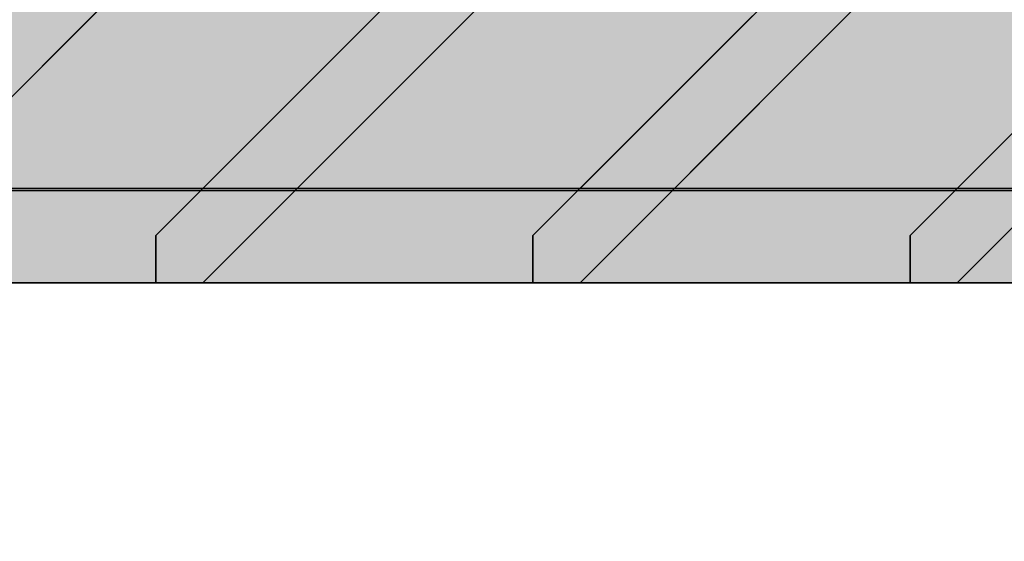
# Model space of a CAD drawing. Extents: x -357 to 533, y -64 to 530.
# Tile 30 of 135: x -76.76 to -75.716, y 218.502 to 219.055. Entities that reach past the tile are written whole.
import ezdxf

# ---------------------------------------------------------------- set-up
doc = ezdxf.new("R2010")
doc.units = 0
doc.layers.get('0').update_dxf_attribs({"lineweight": 35})
doc.layers.add('5_EG-BESTAND', color=7, linetype='Continuous', lineweight=25)
for name, color, linetype, lineweight, true_color in [('L_Auslass', 7, 'Continuous', 35, 0xababab), ('L_Auslass-Shading', 7, 'Continuous', 35, 0xababab), ('X_Aenderungen', 4, 'Continuous', 50, 0x00ffff)]:
    doc.layers.add(name, color=color, linetype=linetype, lineweight=lineweight, true_color=true_color)

# ---------------------------------------------------------------- blocks, each defined once
blk = doc.blocks.new('Shading-A06HSW5UNL', base_point=(-74.8535, 218.8884))
at = {"layer": 'L_Auslass-Shading', "color": 253, "true_color": 0xa0a0a0}
for points in [[(-76.46, 218.7762), (-77.1516, 219.7762), (-77.1516, 218.7762)], [(-76.46, 218.7762), (-76.46, 219.7762), (-77.1516, 219.7762)], [(-76.6197, 218.9771), (-76.6197, 219.7762), (-76.862, 219.331), (-76.862, 219.7762)], [(-76.4822, 219.7762), (-76.6197, 219.7762), (-76.4822, 218.7762), (-76.6197, 218.9771)], [(-76.6197, 218.7762), (-76.6197, 218.9771), (-76.862, 218.7762), (-76.862, 219.331)], [(-76.7014, 219.0225), (-76.688, 219.0539), (-76.7003, 219.0416)], [(-76.764, 218.8763), (-76.7014, 219.0225), (-76.8656, 218.8763), (-76.7003, 219.0416)], [(-76.7366, 219.0053), (-76.8469, 218.7762), (-76.7302, 218.7762)], [(-76.4822, 218.7762), (-76.6197, 218.9771), (-76.6197, 218.7762)]]:
    blk.add_solid(points, dxfattribs=at)
at = {"layer": 'L_Auslass-Shading', "color": 252, "true_color": 0x979797}
for points in [[(-76.0296, 219.022), (-76.052, 219.6855), (-76.4822, 219.7762), (-76.0769, 219.7762)], [(-76.0296, 219.022), (-76.4822, 219.7762), (-76.0213, 218.7762), (-76.4822, 218.7762)], [(-76.4253, 219.7191), (-76.46, 219.7762), (-76.46, 218.8801)], [(-76.2743, 219.4698), (-75.8539, 218.7762), (-76.2743, 219.7762), (-75.8539, 219.7762)], [(-75.8821, 219.7762), (-76.0551, 219.7762), (-75.8821, 218.7762), (-76.0296, 219.022)], [(-76.46, 218.8801), (-76.2743, 219.4698), (-76.4253, 219.7191)], [(-76.46, 218.8801), (-76.46, 218.7762), (-76.2743, 219.4698), (-76.2743, 218.7762)], [(-76.2743, 218.7762), (-75.8539, 218.7762), (-76.2743, 219.4698)], [(-75.8821, 218.7762), (-76.0296, 219.022), (-76.0213, 218.7762)]]:
    blk.add_solid(points, dxfattribs=at)
at = {"layer": 'L_Auslass-Shading', "color": 252, "true_color": 0x8b8b8b}
for points in [[(-75.8821, 219.7762), (-75.3897, 218.7762), (-75.3897, 219.7762)], [(-75.8821, 219.7762), (-75.8821, 218.7762), (-75.3897, 218.7762)], [(-75.8539, 219.7762), (-75.8539, 218.7762), (-75.6588, 219.3841), (-75.6504, 218.7762)]]:
    blk.add_solid(points, dxfattribs=at)
at = {"layer": 'L_Auslass-Shading', "color": 253, "true_color": 0x9e9e9e}
for points in [[(-76.5656, 218.8763), (-76.5156, 219.2262), (-76.688, 219.0539)], [(-76.5656, 218.8763), (-76.688, 219.0539), (-76.6639, 218.8763)]]:
    blk.add_solid(points, dxfattribs=at)
at = {"layer": 'L_Auslass-Shading', "color": 253, "true_color": 0x9f9f9f}
for points in [[(-76.6112, 218.8439), (-76.5156, 219.2262), (-76.6751, 219.0667)], [(-76.6156, 218.8262), (-76.6112, 218.8439), (-76.7366, 219.0053), (-76.6751, 219.0667)], [(-76.6999, 218.8763), (-76.6639, 218.8763), (-76.7014, 219.0225), (-76.688, 219.0539)], [(-76.764, 218.8763), (-76.6999, 218.8763), (-76.7014, 219.0225)], [(-76.6156, 218.8262), (-76.7366, 219.0053), (-76.7302, 218.7762)], [(-76.6156, 218.8262), (-76.7302, 218.7762), (-76.6156, 218.7762)]]:
    blk.add_solid(points, dxfattribs=at)
at = {"layer": 'L_Auslass-Shading', "color": 253, "true_color": 0x9c9c9c}
for points in [[(-76.4666, 219.1625), (-76.5156, 219.2262), (-76.5135, 218.9284), (-76.521, 219.2048)], [(-76.5156, 219.2262), (-76.5199, 219.196), (-76.4979, 218.9439), (-76.5162, 218.9256)], [(-76.5156, 219.2262), (-76.4979, 218.9439), (-76.4881, 219.2004)], [(-76.521, 219.2048), (-76.6156, 218.8262), (-76.5135, 218.9284)], [(-76.5199, 219.196), (-76.5656, 218.8763), (-76.5162, 218.9256)], [(-76.4881, 219.2004), (-76.4979, 218.9439), (-76.4754, 219.1884), (-76.4667, 218.9752)], [(-76.4667, 218.9752), (-76.3611, 219.0808), (-76.4754, 219.1884)], [(-76.4666, 219.1625), (-76.5135, 218.9284), (-76.4813, 218.9605)], [(-76.4813, 218.9605), (-76.449, 218.9929), (-76.4666, 219.1625), (-76.452, 219.1435)], [(-76.449, 218.9929), (-76.3852, 219.0567), (-76.452, 219.1435)]]:
    blk.add_solid(points, dxfattribs=at)
at = {"layer": 'L_Auslass-Shading', "color": 252, "true_color": 0x989898}
for points in [[(-76.1414, 219.0459), (-76.1156, 219.2262), (-76.1643, 219.1776)], [(-76.1511, 218.9776), (-76.1414, 219.0459), (-76.1809, 219.1609), (-76.1643, 219.1776)], [(-76.2869, 219.0549), (-76.1656, 218.8763), (-76.1809, 219.1609), (-76.1511, 218.9776)], [(-76.1656, 218.8763), (-76.2869, 219.0549), (-76.2632, 218.8763)]]:
    blk.add_solid(points, dxfattribs=at)
at = {"layer": 'L_Auslass-Shading', "color": 252, "true_color": 0x969696}
for points in [[(-76.162, 218.8799), (-75.9828, 219.0591), (-76.1552, 219.068), (-76.1156, 219.2262)], [(-76.2156, 218.8262), (-76.162, 218.8799), (-76.1552, 219.068)], [(-76.0448, 218.7762), (-75.9324, 219.0095), (-76.1341, 218.7762), (-76.1421, 218.7998)], [(-76.1421, 218.7998), (-76.1656, 218.7762), (-76.1341, 218.7762)]]:
    blk.add_solid(points, dxfattribs=at)
at = {"layer": 'L_Auslass-Shading', "color": 252, "true_color": 0x959595}
for points in [[(-76.0531, 218.9888), (-75.959, 219.0828), (-76.1414, 219.0459), (-76.1156, 219.2262)], [(-76.1414, 219.0459), (-76.1511, 218.9776), (-76.0531, 218.9888), (-76.1527, 218.8892)], [(-76.1511, 218.9776), (-76.1656, 218.8763), (-76.1527, 218.8892)]]:
    blk.add_solid(points, dxfattribs=at)
at = {"layer": 'L_Auslass-Shading', "color": 252, "true_color": 0x919191}
for points in [[(-75.8338, 219.1081), (-75.7584, 219.0551), (-75.7156, 219.2262)], [(-75.8338, 219.1081), (-75.8733, 219.0686), (-75.8493, 218.8792), (-75.8602, 218.8962)], [(-75.8338, 219.1081), (-75.8493, 218.8792), (-75.7584, 219.0551), (-75.8156, 218.8262)], [(-75.8733, 219.0686), (-75.9324, 219.0095), (-75.8602, 218.8962)]]:
    blk.add_solid(points, dxfattribs=at)
at = {"layer": 'L_Auslass-Shading', "color": 252, "true_color": 0x8d8d8d}
for points in [[(-75.7156, 219.2262), (-75.7584, 219.0551), (-75.657, 218.9849), (-75.7742, 218.8677)], [(-75.7584, 219.0551), (-75.8156, 218.8262), (-75.7742, 218.8677)]]:
    blk.add_solid(points, dxfattribs=at)
at = {"layer": 'L_Auslass-Shading', "color": 252, "true_color": 0x909090}
for points in [[(-75.7156, 219.2262), (-75.7687, 219.1732), (-75.7423, 219.0393)], [(-75.7423, 219.0393), (-75.7687, 219.1732), (-75.7488, 218.9936), (-75.8052, 219.1366)], [(-75.8052, 219.1366), (-75.8852, 219.0567), (-75.7488, 218.9936), (-75.7656, 218.8763)], [(-75.8852, 219.0567), (-75.8621, 218.8763), (-75.7656, 218.8763)]]:
    blk.add_solid(points, dxfattribs=at)
at = {"layer": 'L_Auslass-Shading', "color": 252, "true_color": 0x8c8c8c}
for points in [[(-75.555, 219.0869), (-75.7156, 219.2262), (-75.6544, 218.9875), (-75.7423, 219.0393)], [(-75.6544, 218.9875), (-75.7423, 219.0393), (-75.753, 218.8888), (-75.7488, 218.9936)], [(-75.7488, 218.9936), (-75.7656, 218.8763), (-75.753, 218.8888)]]:
    blk.add_solid(points, dxfattribs=at)
at = {"layer": 'L_Auslass-Shading', "color": 253, "true_color": 0x999999}
for points in [[(-76.3349, 219.0069), (-76.2156, 218.8262), (-76.1885, 219.1534), (-76.1552, 219.068)], [(-76.2156, 218.8262), (-76.3349, 219.0069), (-76.3293, 218.7762)], [(-75.8821, 218.7762), (-76.7023, 218.8763), (-76.7023, 218.7762)], [(-75.8821, 218.7762), (-75.8821, 218.8763), (-76.7023, 218.8763)], [(-76.5323, 218.7762), (-76.0689, 218.7762), (-76.5323, 218.8763), (-76.0689, 218.8242)], [(-76.5323, 218.8763), (-76.0689, 218.8242), (-76.0689, 218.8763)], [(-76.0689, 218.8242), (-75.6417, 218.7762), (-76.0689, 218.8763), (-75.6417, 218.8763)], [(-76.3293, 218.7762), (-76.2156, 218.7762), (-76.2156, 218.8262)], [(-76.0689, 218.7762), (-75.6417, 218.7762), (-76.0689, 218.8242)]]:
    blk.add_solid(points, dxfattribs=at)
at = {"layer": 'L_Auslass-Shading', "color": 253, "true_color": 0x9b9b9b}
for points in [[(-76.4656, 218.8763), (-76.3633, 218.8763), (-76.2869, 219.0549)], [(-76.3778, 218.7762), (-76.3293, 218.7762), (-76.3782, 218.9172), (-76.3349, 219.0069)], [(-76.3782, 218.9172), (-76.3851, 218.9028), (-76.3778, 218.7762), (-76.3856, 218.7762)], [(-76.3851, 218.9028), (-76.4461, 218.7762), (-76.3856, 218.7762)]]:
    blk.add_solid(points, dxfattribs=at)
at = {"layer": 'L_Auslass-Shading', "color": 253, "true_color": 0x9a9a9a}
blk.add_solid([(-76.2869, 219.0549), (-76.3633, 218.8763), (-76.2632, 218.8763)], dxfattribs=at)
at = {"layer": 'L_Auslass-Shading', "color": 252, "true_color": 0x949494}
for points in [[(-75.9296, 218.9526), (-75.8852, 219.0567), (-75.9381, 219.0037)], [(-75.9933, 218.7762), (-75.928, 218.7762), (-75.9838, 218.9027), (-75.9324, 219.0095)], [(-75.9622, 218.8763), (-75.9296, 218.9526), (-76.0656, 218.8763), (-75.9381, 219.0037)], [(-76.0448, 218.7762), (-75.9933, 218.7762), (-75.9838, 218.9027)]]:
    blk.add_solid(points, dxfattribs=at)
at = {"layer": 'L_Auslass-Shading', "color": 252, "true_color": 0x929292}
for points in [[(-75.8821, 219.0325), (-75.8852, 219.0567), (-75.9299, 218.8763), (-75.9296, 218.9526)], [(-75.8821, 219.0325), (-75.9299, 218.8763), (-75.8804, 218.8763)], [(-75.8804, 218.8763), (-75.8621, 218.8763), (-75.8821, 219.0325)], [(-75.9324, 219.0095), (-75.928, 218.7762), (-75.8602, 218.8962), (-75.8598, 218.8066)], [(-75.9296, 218.9526), (-75.9622, 218.8763), (-75.9299, 218.8763)], [(-75.8598, 218.8066), (-75.8496, 218.8112), (-75.8602, 218.8962), (-75.8493, 218.8792)], [(-75.8496, 218.8112), (-75.8156, 218.8262), (-75.8493, 218.8792)], [(-75.8156, 218.8262), (-75.8496, 218.8112), (-75.8156, 218.7762), (-75.8496, 218.7762)], [(-75.8496, 218.7762), (-75.8496, 218.8112), (-75.8598, 218.7762), (-75.8598, 218.8066)], [(-75.8598, 218.8066), (-75.928, 218.7762), (-75.8598, 218.7762)]]:
    blk.add_solid(points, dxfattribs=at)
at = {"layer": 'L_Auslass-Shading', "color": 253, "true_color": 0x9d9d9d}
for points in [[(-76.3782, 218.9172), (-76.3349, 219.0069), (-76.3736, 218.9683)], [(-76.3906, 218.9307), (-76.3736, 218.9683), (-76.3939, 218.948)], [(-76.3736, 218.9683), (-76.3906, 218.9307), (-76.3782, 218.9172), (-76.3851, 218.9028)], [(-76.4481, 218.8938), (-76.4604, 218.7762), (-76.3939, 218.948), (-76.3906, 218.9307)], [(-76.3906, 218.9307), (-76.4604, 218.7762), (-76.3851, 218.9028), (-76.4461, 218.7762)], [(-76.4604, 218.7762), (-76.4481, 218.8938), (-76.4628, 218.7762), (-76.4808, 218.861)], [(-76.4808, 218.861), (-76.5656, 218.7762), (-76.4628, 218.7762)]]:
    blk.add_solid(points, dxfattribs=at)
at = {"layer": 'L_Auslass-Shading', "color": 253, "true_color": 0xa2a2a2}
blk.add_solid([(-76.774, 218.9277), (-76.7366, 219.0053), (-76.8358, 218.9061)], dxfattribs=at)
at = {"layer": 'L_Auslass-Shading', "color": 252, "true_color": 0x8e8e8e}
for points in [[(-75.6696, 218.7762), (-75.6559, 218.886), (-75.738, 218.7762), (-75.747, 218.7949)], [(-75.747, 218.7949), (-75.7656, 218.7762), (-75.738, 218.7762)]]:
    blk.add_solid(points, dxfattribs=at)
at = {"layer": 'L_Auslass-Shading', "color": 253, "true_color": 0xa4a4a4}
for points in [[(-76.7023, 218.7762), (-77.6574, 218.8763), (-77.6574, 218.7762)], [(-76.7023, 218.7762), (-76.7023, 218.8763), (-77.6574, 218.8763)], [(-77.0208, 218.8233), (-76.5323, 218.7762), (-77.0208, 218.8763), (-76.5323, 218.8763)], [(-77.0208, 218.7762), (-76.5323, 218.7762), (-77.0208, 218.8233)]]:
    blk.add_solid(points, dxfattribs=at)
at = {"layer": 'L_Auslass-Shading', "color": 252, "true_color": 0x898989}
for points in [[(-75.2528, 218.7762), (-75.8821, 218.8763), (-75.8821, 218.7762)], [(-75.2528, 218.7762), (-75.2528, 218.8763), (-75.8821, 218.8763)]]:
    blk.add_solid(points, dxfattribs=at)
blk = doc.blocks.new('Shading-A06HSW5WNL', base_point=(-74.7712, 218.8763))
at = {"layer": 'L_Auslass-Shading', "color": 253, "true_color": 0xa0a0a0}
for points in [[(-77.1516, 218.7762), (-76.6301, 218.7762), (-77.1516, 219.7762), (-76.6301, 219.0223)], [(-76.6761, 219.7762), (-77.1516, 219.7762), (-76.6301, 219.561), (-76.6301, 219.0223)], [(-76.862, 219.331), (-76.6197, 218.9771), (-76.862, 219.7762), (-76.6197, 219.7762)], [(-76.5998, 219.7762), (-76.6301, 219.7762), (-76.5998, 218.9784), (-76.6301, 219.0223)], [(-76.6197, 218.9771), (-76.5782, 219.7762), (-76.6197, 219.7762)], [(-76.6197, 218.9771), (-76.4992, 218.9104), (-76.5782, 219.7762), (-76.4951, 219.0183)], [(-76.5542, 219.7762), (-76.5998, 219.7762), (-76.5632, 218.9256), (-76.5998, 218.9784)], [(-76.4822, 219.7762), (-76.5782, 219.7762), (-76.4822, 218.901)], [(-76.5542, 219.7762), (-76.5632, 218.9256), (-76.5158, 219.7762), (-76.5158, 218.857)], [(-76.46, 219.7762), (-76.5158, 219.7762), (-76.46, 219.2526), (-76.4751, 219.0463)], [(-76.4751, 219.0463), (-76.5158, 219.7762), (-76.4866, 218.8882), (-76.5158, 219.025)], [(-76.862, 218.8148), (-76.6197, 218.7762), (-76.862, 219.331), (-76.6197, 218.9771)], [(-76.4751, 219.0463), (-76.46, 218.7762), (-76.46, 219.2526)], [(-76.688, 219.0539), (-76.8656, 218.8763), (-76.764, 218.8763)], [(-76.46, 218.7762), (-76.4751, 219.0463), (-76.464, 218.782), (-76.4866, 218.8882)], [(-76.5998, 218.9453), (-76.5998, 218.9784), (-76.6301, 218.8491), (-76.6301, 219.0223)], [(-76.5158, 219.025), (-76.5158, 218.857), (-76.464, 218.782)], [(-76.4992, 218.9104), (-76.4822, 218.901), (-76.4951, 219.0183)], [(-76.7366, 219.0053), (-76.8469, 218.7762), (-76.7302, 218.7762)], [(-76.4992, 218.9104), (-76.6197, 218.9771), (-76.5032, 218.8068)], [(-76.6197, 218.7762), (-76.5043, 218.7762), (-76.6197, 218.9771), (-76.5032, 218.8068)], [(-76.5632, 218.9256), (-76.5998, 218.9784), (-76.5648, 218.7762), (-76.5998, 218.7762)], [(-76.5998, 218.7762), (-76.5998, 218.9453), (-76.6301, 218.7762), (-76.6301, 218.8491)], [(-76.5632, 218.9256), (-76.5648, 218.7762), (-76.5158, 218.857), (-76.5158, 218.7762)], [(-76.4822, 218.7762), (-76.4822, 218.901), (-76.5032, 218.8068), (-76.4992, 218.9104)], [(-76.5158, 218.7762), (-76.46, 218.7762), (-76.5158, 218.857)], [(-76.862, 218.7762), (-76.6197, 218.7762), (-76.862, 218.8148)], [(-76.5043, 218.7762), (-76.4822, 218.7762), (-76.5032, 218.8068)]]:
    blk.add_solid(points, dxfattribs=at)
at = {"layer": 'L_Auslass-Shading', "color": 252, "true_color": 0x979797}
for points in [[(-76.4677, 218.9997), (-76.3785, 219.6034), (-76.4822, 219.3545), (-76.4822, 219.7762)], [(-76.46, 219.7762), (-76.46, 218.7762), (-76.3438, 219.5845), (-76.4582, 218.7762)], [(-76.014, 219.7762), (-75.8539, 218.9175), (-76.0061, 219.7762)], [(-76.014, 219.7762), (-76.014, 219.0404), (-75.8539, 218.9175), (-75.8539, 218.7762)], [(-76.0061, 219.7762), (-75.8677, 218.9958), (-75.927, 219.7762)], [(-75.8677, 218.9958), (-75.8539, 218.9175), (-75.927, 219.7762), (-75.8539, 219.7762)], [(-76.3438, 219.5845), (-76.4582, 218.7762), (-76.0593, 219.1152), (-76.1655, 218.7762)], [(-75.9074, 218.8183), (-75.9003, 219.0867), (-76.3397, 219.5387), (-76.333, 219.5542)], [(-75.9074, 218.8183), (-76.3397, 219.5387), (-75.9085, 218.7762), (-76.3406, 219.5366)], [(-75.9085, 218.7762), (-76.3406, 219.5366), (-76.4643, 218.9189), (-76.4058, 219.3861)], [(-76.4677, 218.9997), (-76.4643, 218.9189), (-76.4131, 219.3692), (-76.4058, 219.3861)], [(-76.4822, 218.901), (-76.4677, 218.9997), (-76.4822, 219.3545)], [(-76.014, 219.0404), (-76.014, 219.2601), (-76.0593, 219.1152)], [(-76.1655, 218.7762), (-76.014, 218.7762), (-76.0593, 219.1152), (-76.014, 219.0404)], [(-75.8821, 218.7762), (-75.8821, 219.0671), (-75.9074, 218.8183), (-75.9003, 219.0867)], [(-76.014, 218.7762), (-75.8539, 218.7762), (-76.014, 219.0404)], [(-76.4822, 218.901), (-76.4822, 218.7762), (-76.4677, 218.9997), (-76.4643, 218.9189)], [(-76.4643, 218.9189), (-76.4822, 218.7762), (-76.4585, 218.7762)], [(-75.9085, 218.7762), (-76.4643, 218.9189), (-76.4585, 218.7762)], [(-75.9085, 218.7762), (-75.8821, 218.7762), (-75.9074, 218.8183)]]:
    blk.add_solid(points, dxfattribs=at)
at = {"layer": 'L_Auslass-Shading', "color": 252, "true_color": 0x8b8b8b}
for points in [[(-75.8005, 219.669), (-75.8539, 219.7762), (-75.8005, 219.0218), (-75.8539, 218.9175)], [(-75.8322, 219.6749), (-75.41, 218.8176), (-75.5066, 219.7762), (-75.41, 219.2465)], [(-75.8629, 219.0553), (-75.41, 218.7762), (-75.8322, 219.6749), (-75.41, 218.8176)], [(-75.8005, 219.669), (-75.8005, 218.7762), (-75.6979, 219.4627), (-75.7079, 218.7762)], [(-75.8821, 218.7762), (-75.8555, 218.7762), (-75.8821, 219.0671), (-75.8629, 219.0553)], [(-75.8555, 218.7762), (-75.41, 218.7762), (-75.8629, 219.0553)], [(-75.8539, 218.9175), (-75.8539, 218.7762), (-75.8005, 219.0218), (-75.8005, 218.7762)]]:
    blk.add_solid(points, dxfattribs=at)
at = {"layer": 'L_Auslass-Shading', "color": 253, "true_color": 0x9f9f9f}
for points in [[(-76.6112, 218.8439), (-76.5156, 219.2262), (-76.6751, 219.0667)], [(-76.6156, 218.8262), (-76.6112, 218.8439), (-76.7366, 219.0053), (-76.6751, 219.0667)], [(-76.6639, 218.8763), (-76.688, 219.0539), (-76.764, 218.8763)], [(-76.6156, 218.8262), (-76.7366, 219.0053), (-76.7302, 218.7762)], [(-76.6156, 218.8262), (-76.7302, 218.7762), (-76.6156, 218.7762)]]:
    blk.add_solid(points, dxfattribs=at)
at = {"layer": 'L_Auslass-Shading', "color": 253, "true_color": 0x9c9c9c}
for points in [[(-76.6156, 218.8262), (-76.4945, 218.9474), (-76.5156, 219.2262), (-76.479, 219.1786)], [(-76.5409, 219.0494), (-76.4951, 219.0183), (-76.5156, 219.2262), (-76.4881, 219.2004)], [(-76.4951, 219.0183), (-76.4525, 218.9894), (-76.4881, 219.2004), (-76.3611, 219.0808)], [(-76.479, 219.1786), (-76.4945, 218.9474), (-76.4539, 219.146), (-76.4453, 218.9966)], [(-76.4453, 218.9966), (-76.3852, 219.0567), (-76.4539, 219.146)], [(-76.5656, 218.8763), (-76.4525, 218.9894), (-76.5409, 219.0494)]]:
    blk.add_solid(points, dxfattribs=at)
at = {"layer": 'L_Auslass-Shading', "color": 253, "true_color": 0x9e9e9e}
for points in [[(-76.5409, 219.0494), (-76.5156, 219.2262), (-76.562, 219.1798)], [(-76.688, 219.0539), (-76.5656, 218.8763), (-76.562, 219.1798), (-76.5409, 219.0494)], [(-76.5656, 218.8763), (-76.688, 219.0539), (-76.6639, 218.8763)]]:
    blk.add_solid(points, dxfattribs=at)
at = {"layer": 'L_Auslass-Shading', "color": 252, "true_color": 0x989898}
for points in [[(-76.1414, 219.0459), (-76.1156, 219.2262), (-76.1643, 219.1776)], [(-76.1747, 218.8896), (-76.1643, 219.1776), (-76.2155, 219.1263)], [(-76.1747, 218.8896), (-76.1656, 218.8763), (-76.1643, 219.1776), (-76.1414, 219.0459)], [(-76.2155, 219.1263), (-76.2869, 219.0549), (-76.1747, 218.8896)], [(-76.1656, 218.8763), (-76.2869, 219.0549), (-76.2632, 218.8763)]]:
    blk.add_solid(points, dxfattribs=at)
at = {"layer": 'L_Auslass-Shading', "color": 252, "true_color": 0x969696}
for points in [[(-76.162, 218.8799), (-75.9828, 219.0591), (-76.1552, 219.068), (-76.1156, 219.2262)], [(-76.2156, 218.8262), (-76.162, 218.8799), (-76.1552, 219.068)], [(-75.9324, 219.0095), (-76.1656, 218.7762), (-76.0448, 218.7762)]]:
    blk.add_solid(points, dxfattribs=at)
at = {"layer": 'L_Auslass-Shading', "color": 252, "true_color": 0x959595}
for points in [[(-76.0531, 218.9888), (-75.959, 219.0828), (-76.1414, 219.0459), (-76.1156, 219.2262)], [(-76.1656, 218.8763), (-76.0531, 218.9888), (-76.1414, 219.0459)]]:
    blk.add_solid(points, dxfattribs=at)
at = {"layer": 'L_Auslass-Shading', "color": 252, "true_color": 0x909090}
for points in [[(-75.8852, 219.0567), (-75.7656, 218.8763), (-75.7156, 219.2262)], [(-75.8852, 219.0567), (-75.8621, 218.8763), (-75.7656, 218.8763)]]:
    blk.add_solid(points, dxfattribs=at)
at = {"layer": 'L_Auslass-Shading', "color": 252, "true_color": 0x8c8c8c}
blk.add_solid([(-75.715, 219.2257), (-75.7156, 219.2262), (-75.6845, 218.9574), (-75.7656, 218.8763)], dxfattribs=at)
at = {"layer": 'L_Auslass-Shading', "color": 252, "true_color": 0x919191}
for points in [[(-75.7309, 219.1649), (-75.7373, 219.2045), (-75.8456, 218.9335), (-75.8338, 219.1081)], [(-75.7309, 219.1649), (-75.8456, 218.9335), (-75.8123, 218.8396)], [(-75.8338, 219.1081), (-75.8883, 219.0536), (-75.8456, 218.9335)], [(-75.8677, 218.9958), (-75.8883, 219.0536), (-75.8602, 218.8962), (-75.9324, 219.0095)], [(-75.8493, 218.8792), (-75.8456, 218.9335), (-75.8602, 218.8962), (-75.8677, 218.9958)], [(-75.8123, 218.8396), (-75.8456, 218.9335), (-75.8156, 218.8262), (-75.8493, 218.8792)]]:
    blk.add_solid(points, dxfattribs=at)
at = {"layer": 'L_Auslass-Shading', "color": 252, "true_color": 0x8d8d8d}
for points in [[(-75.8156, 218.8262), (-75.755, 218.8868), (-75.7309, 219.1649)], [(-75.7032, 219.1465), (-75.7309, 219.1649), (-75.7463, 218.8955), (-75.7485, 218.9623)], [(-75.7032, 219.1465), (-75.7463, 218.8955), (-75.6943, 218.9476)], [(-75.7485, 218.9623), (-75.755, 218.8868), (-75.7463, 218.8955)]]:
    blk.add_solid(points, dxfattribs=at)
at = {"layer": 'L_Auslass-Shading', "color": 253, "true_color": 0x999999}
for points in [[(-76.1885, 219.1534), (-76.219, 219.1228), (-76.2116, 218.8424), (-76.2332, 218.912)], [(-76.1885, 219.1534), (-76.2116, 218.8424), (-76.1552, 219.068)], [(-76.3349, 219.0069), (-76.2368, 218.8583), (-76.219, 219.1228)], [(-76.3293, 218.7762), (-76.237, 218.8168), (-76.3349, 219.0069), (-76.2368, 218.8583)], [(-76.2332, 218.912), (-76.2368, 218.8583), (-76.2116, 218.8424), (-76.2156, 218.8262)], [(-76.7023, 218.7762), (-75.9029, 218.7762), (-76.7023, 218.8763), (-75.9029, 218.7788)], [(-76.7023, 218.8763), (-75.9029, 218.7788), (-75.9009, 218.8763)], [(-76.5323, 218.7762), (-76.1183, 218.7762), (-76.5323, 218.8763), (-76.1183, 218.8298)], [(-76.5323, 218.8763), (-76.1183, 218.8298), (-76.1183, 218.8763)], [(-76.1183, 218.8763), (-76.1183, 218.8298), (-75.7164, 218.8763), (-75.7164, 218.7846)], [(-75.9029, 218.7788), (-75.8821, 218.7762), (-75.9009, 218.8763), (-75.8821, 218.8763)], [(-75.7164, 218.7846), (-75.6417, 218.7762), (-75.7164, 218.8763), (-75.6417, 218.8763)], [(-76.237, 218.8168), (-76.2156, 218.8262), (-76.2368, 218.8583)], [(-76.1183, 218.8298), (-76.1183, 218.7762), (-75.7164, 218.7846), (-75.7164, 218.7762)], [(-76.2156, 218.8262), (-76.237, 218.8168), (-76.2156, 218.7762), (-76.237, 218.7762)], [(-76.237, 218.8168), (-76.3293, 218.7762), (-76.237, 218.7762)], [(-75.9029, 218.7762), (-75.8821, 218.7762), (-75.9029, 218.7788)], [(-75.7164, 218.7762), (-75.6417, 218.7762), (-75.7164, 218.7846)]]:
    blk.add_solid(points, dxfattribs=at)
at = {"layer": 'L_Auslass-Shading', "color": 253, "true_color": 0x9b9b9b}
for points in [[(-76.2869, 219.0549), (-76.3392, 219.0027), (-76.3633, 218.8763), (-76.3724, 218.8763)], [(-76.3293, 218.7762), (-76.3349, 219.0069), (-76.4461, 218.7762)], [(-76.3392, 219.0027), (-76.4656, 218.8763), (-76.3724, 218.8763)]]:
    blk.add_solid(points, dxfattribs=at)
at = {"layer": 'L_Auslass-Shading', "color": 253, "true_color": 0x9a9a9a}
blk.add_solid([(-76.2869, 219.0549), (-76.3633, 218.8763), (-76.2632, 218.8763)], dxfattribs=at)
at = {"layer": 'L_Auslass-Shading', "color": 252, "true_color": 0x949494}
for points in [[(-75.8852, 219.0567), (-76.0656, 218.8763), (-75.9622, 218.8763)], [(-75.928, 218.7762), (-75.9324, 219.0095), (-76.0448, 218.7762)]]:
    blk.add_solid(points, dxfattribs=at)
at = {"layer": 'L_Auslass-Shading', "color": 252, "true_color": 0x929292}
for points in [[(-75.9622, 218.8763), (-75.8621, 218.8763), (-75.8852, 219.0567)], [(-75.928, 218.7762), (-75.8496, 218.8112), (-75.9324, 219.0095), (-75.8493, 218.8792)], [(-75.8496, 218.8112), (-75.8156, 218.8262), (-75.8493, 218.8792)], [(-75.8156, 218.8262), (-75.8496, 218.8112), (-75.8156, 218.7762), (-75.8496, 218.7762)], [(-75.8496, 218.8112), (-75.928, 218.7762), (-75.8496, 218.7762)]]:
    blk.add_solid(points, dxfattribs=at)
at = {"layer": 'L_Auslass-Shading', "color": 253, "true_color": 0x9d9d9d}
for points in [[(-76.4461, 218.7762), (-76.3349, 219.0069), (-76.4779, 218.7762), (-76.4921, 218.8497)], [(-76.4921, 218.8497), (-76.5656, 218.7762), (-76.4779, 218.7762)]]:
    blk.add_solid(points, dxfattribs=at)
at = {"layer": 'L_Auslass-Shading', "color": 253, "true_color": 0xa2a2a2}
blk.add_solid([(-76.7366, 219.0053), (-76.9202, 218.8217), (-76.8469, 218.7762), (-76.9029, 218.7762)], dxfattribs=at)
at = {"layer": 'L_Auslass-Shading', "color": 253, "true_color": 0xa4a4a4}
for points in [[(-76.7023, 218.7762), (-77.6574, 218.8763), (-77.6574, 218.7762)], [(-76.7023, 218.7762), (-76.7023, 218.8763), (-77.6574, 218.8763)], [(-77.0999, 218.8763), (-77.0999, 218.831), (-76.6456, 218.8763), (-76.6456, 218.7872)], [(-76.6456, 218.7872), (-76.5323, 218.7762), (-76.6456, 218.8763), (-76.5323, 218.8763)], [(-77.0999, 218.831), (-77.0999, 218.7762), (-76.6456, 218.7872), (-76.6456, 218.7762)], [(-76.6456, 218.7762), (-76.5323, 218.7762), (-76.6456, 218.7872)]]:
    blk.add_solid(points, dxfattribs=at)
at = {"layer": 'L_Auslass-Shading', "color": 252, "true_color": 0x898989}
for points in [[(-75.8821, 218.8763), (-75.8821, 218.7762), (-75.8653, 218.8736), (-75.8635, 218.7762)], [(-75.8653, 218.8763), (-75.8821, 218.8763), (-75.8653, 218.8736)], [(-75.2868, 218.8763), (-75.8653, 218.8763), (-75.2924, 218.7825), (-75.8653, 218.8736)], [(-75.8635, 218.7762), (-75.2927, 218.7762), (-75.8653, 218.8736), (-75.2924, 218.7825)]]:
    blk.add_solid(points, dxfattribs=at)
at = {"layer": 'L_Auslass-Shading', "color": 252, "true_color": 0x8e8e8e}
for points in [[(-75.7348, 218.7762), (-75.7039, 218.7762), (-75.7413, 218.8005), (-75.696, 218.8459)], [(-75.7413, 218.8005), (-75.7656, 218.7762), (-75.7348, 218.7762)]]:
    blk.add_solid(points, dxfattribs=at)
blk = doc.blocks.new('Referenz-A06HSW74NL', base_point=(-327.4795, -41.1499))
at = {"layer": '5_EG-BESTAND', "color": 0, "lineweight": 35}
blk.add_line((-83.2714, 218.8705), (-65.2276, 218.8793), dxfattribs=at)
blk = doc.blocks.new('YGC-A06HSW7QNL', base_point=(-82.9823, 218.7762))
at = {"color": 0, "linetype": 'ByBlock', "lineweight": -2, "ltscale": 0.35}
for p, q in [((-76.5156, 219.2262), (-76.7366, 219.0053)), ((-76.5156, 219.2262), (-76.688, 219.0539)), ((-76.1156, 219.2262), (-76.3349, 219.0069)), ((-76.1156, 219.2262), (-76.2869, 219.0549)), ((-75.7156, 219.2262), (-75.9324, 219.0095)), ((-76.5656, 218.8762), (-76.3611, 219.0808)), ((-76.1656, 218.8762), (-75.959, 219.0828)), ((-75.7656, 218.8762), (-75.555, 219.0869)), ((-76.2156, 218.8262), (-75.9828, 219.0591)), ((-75.8156, 218.8262), (-75.5782, 219.0636)), ((-76.688, 219.0539), (-76.8656, 218.8762)), ((-76.6156, 218.8262), (-76.3852, 219.0567)), ((-76.2869, 219.0549), (-76.4656, 218.8762)), ((-75.8852, 219.0567), (-76.0656, 218.8762)), ((-76.3349, 219.0069), (-76.5656, 218.7762)), ((-75.9324, 219.0095), (-76.1656, 218.7762)), ((-75.5274, 219.0145), (-75.7656, 218.7762)), ((-76.7366, 219.0053), (-76.9656, 218.7762)), ((-76.7023, 218.8762), (-77.6574, 218.8762)), ((-76.5323, 218.8762), (-77.5694, 218.8762)), ((-76.764, 218.8762), (-76.6639, 218.8762)), ((-75.8821, 218.8762), (-76.7023, 218.8762)), ((-76.6639, 218.8762), (-76.5656, 218.8762)), ((-75.6417, 218.8762), (-76.5323, 218.8762)), ((-76.4656, 218.8762), (-76.3633, 218.8762)), ((-76.3633, 218.8762), (-76.2632, 218.8762)), ((-76.2632, 218.8762), (-76.1656, 218.8762)), ((-76.0656, 218.8762), (-75.9622, 218.8762)), ((-75.9622, 218.8762), (-75.8621, 218.8762)), ((-75.2528, 218.8762), (-75.8821, 218.8762)), ((-75.8621, 218.8762), (-75.7656, 218.8762)), ((-76.6156, 218.7762), (-76.6156, 218.8262)), ((-76.2156, 218.7762), (-76.2156, 218.8262)), ((-75.8156, 218.7762), (-75.8156, 218.8262)), ((-77.6574, 218.7762), (-76.7023, 218.7762)), ((-77.5694, 218.7762), (-76.5323, 218.7762)), ((-77.1669, 218.7762), (-76.4822, 218.7762)), ((-77.1515, 218.7762), (-76.46, 218.7762)), ((-76.8469, 218.7762), (-76.7302, 218.7762)), ((-76.7302, 218.7762), (-76.6156, 218.7762)), ((-76.7023, 218.7762), (-75.8821, 218.7762)), ((-76.5656, 218.7762), (-76.4461, 218.7762)), ((-76.5323, 218.7762), (-75.6417, 218.7762)), ((-76.4822, 218.7762), (-75.8821, 218.7762)), ((-76.46, 218.7762), (-75.8539, 218.7762)), ((-76.4461, 218.7762), (-76.3293, 218.7762)), ((-76.3293, 218.7762), (-76.2156, 218.7762)), ((-76.1656, 218.7762), (-76.0448, 218.7762)), ((-76.0448, 218.7762), (-75.928, 218.7762)), ((-75.928, 218.7762), (-75.8156, 218.7762)), ((-75.8821, 218.7762), (-75.2528, 218.7762)), ((-75.8821, 218.7762), (-75.3897, 218.7762)), ((-75.8539, 218.7762), (-75.3564, 218.7762)), ((-75.7656, 218.7762), (-75.6424, 218.7762))]:
    blk.add_line(p, q, dxfattribs=at)
blk = doc.blocks.new('Revisionswolke-A06HSW9QNL', base_point=(-94.4598, 206.6716))
at = {"color": 0, "linetype": 'ByBlock', "lineweight": -2, "ltscale": 0.5}
blk.add_ellipse((-77.2749, 217.0943), major_axis=(-5.3785, 2.0067), ratio=1, start_param=0, end_param=2.08778, dxfattribs=at)
blk = doc.blocks.new('YGC-A06HSWACNL', base_point=(-82.9823, 218.7762))
at = {"color": 0, "linetype": 'ByBlock', "lineweight": -2, "ltscale": 0.35}
for p, q in [((-76.5156, 219.2262), (-76.7366, 219.0053)), ((-76.5156, 219.2262), (-76.688, 219.0539)), ((-76.1156, 219.2262), (-76.3349, 219.0069)), ((-76.1156, 219.2262), (-76.2869, 219.0549)), ((-75.7156, 219.2262), (-75.9324, 219.0095)), ((-76.5656, 218.8762), (-76.3611, 219.0808)), ((-76.1656, 218.8762), (-75.959, 219.0828)), ((-75.7656, 218.8762), (-75.555, 219.0869)), ((-76.2156, 218.8262), (-75.9828, 219.0591)), ((-75.8156, 218.8262), (-75.5782, 219.0636)), ((-76.688, 219.0539), (-76.8656, 218.8762)), ((-76.6156, 218.8262), (-76.3852, 219.0567)), ((-76.2869, 219.0549), (-76.4656, 218.8762)), ((-75.8852, 219.0567), (-76.0656, 218.8762)), ((-76.3349, 219.0069), (-76.5656, 218.7762)), ((-75.9324, 219.0095), (-76.1656, 218.7762)), ((-75.5274, 219.0145), (-75.7656, 218.7762)), ((-76.7366, 219.0053), (-76.9656, 218.7762)), ((-76.7023, 218.8762), (-77.6574, 218.8762)), ((-76.5323, 218.8762), (-77.5694, 218.8762)), ((-76.764, 218.8762), (-76.6639, 218.8762)), ((-75.8821, 218.8762), (-76.7023, 218.8762)), ((-76.6639, 218.8762), (-76.5656, 218.8762)), ((-75.6417, 218.8762), (-76.5323, 218.8762)), ((-76.4656, 218.8762), (-76.3633, 218.8762)), ((-76.3633, 218.8762), (-76.2632, 218.8762)), ((-76.2632, 218.8762), (-76.1656, 218.8762)), ((-76.0656, 218.8762), (-75.9622, 218.8762)), ((-75.9622, 218.8762), (-75.8621, 218.8762)), ((-75.2528, 218.8762), (-75.8821, 218.8762)), ((-75.8621, 218.8762), (-75.7656, 218.8762)), ((-76.6156, 218.7762), (-76.6156, 218.8262)), ((-76.2156, 218.7762), (-76.2156, 218.8262)), ((-75.8156, 218.7762), (-75.8156, 218.8262)), ((-77.6574, 218.7762), (-76.7023, 218.7762)), ((-77.5694, 218.7762), (-76.5323, 218.7762)), ((-77.1669, 218.7762), (-76.4822, 218.7762)), ((-77.1515, 218.7762), (-76.46, 218.7762)), ((-76.8469, 218.7762), (-76.7302, 218.7762)), ((-76.7302, 218.7762), (-76.6156, 218.7762)), ((-76.7023, 218.7762), (-75.8821, 218.7762)), ((-76.5656, 218.7762), (-76.4461, 218.7762)), ((-76.5323, 218.7762), (-75.6417, 218.7762)), ((-76.4822, 218.7762), (-75.8821, 218.7762)), ((-76.46, 218.7762), (-75.8539, 218.7762)), ((-76.4461, 218.7762), (-76.3293, 218.7762)), ((-76.3293, 218.7762), (-76.2156, 218.7762)), ((-76.1656, 218.7762), (-76.0448, 218.7762)), ((-76.0448, 218.7762), (-75.928, 218.7762)), ((-75.928, 218.7762), (-75.8156, 218.7762)), ((-75.8821, 218.7762), (-75.2528, 218.7762)), ((-75.8821, 218.7762), (-75.3897, 218.7762)), ((-75.8539, 218.7762), (-75.3564, 218.7762)), ((-75.7656, 218.7762), (-75.6424, 218.7762))]:
    blk.add_line(p, q, dxfattribs=at)

msp = doc.modelspace()

# ---------------------------------------------------------------- block references
at = {"color": 251, "lineweight": 25, "ltscale": 0.25, "true_color": 0x585858}
msp.add_blockref('Referenz-A06HSW74NL', (-327.4795, -41.1499), dxfattribs=at)
at = {"layer": 'L_Auslass'}
for name, p in [('Shading-A06HSW5UNL', (-74.8535, 218.8884)), ('Shading-A06HSW5WNL', (-74.7712, 218.8763))]:
    msp.add_blockref(name, p, dxfattribs=at)
at = {"layer": 'L_Auslass', "ltscale": 0.35}
for name in ['YGC-A06HSW7QNL', 'YGC-A06HSWACNL']:
    msp.add_blockref(name, (-82.9823, 218.7762), dxfattribs=at)
at = {"layer": 'X_Aenderungen', "color": 1, "ltscale": 0.5, "true_color": 0xff0000}
msp.add_blockref('Revisionswolke-A06HSW9QNL', (-94.4598, 206.6716), dxfattribs=at)

doc.saveas('drawing.dxf')
